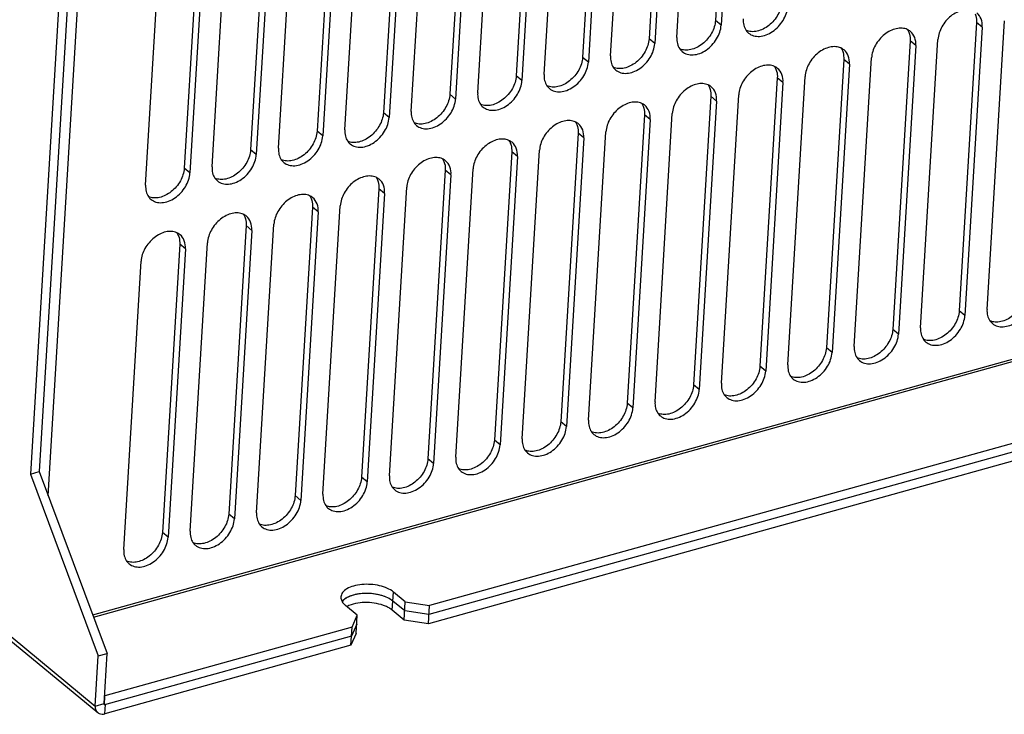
# Model space of a CAD drawing. Header units: millimetres. Extents: x 1117 to 38156, y -1945 to 7303.
# Tile 163 of 256: x 6287 to 6399, y 584 to 664. Entities that reach past the tile are written whole.
import ezdxf

# ---------------------------------------------------------------- set-up
doc = ezdxf.new("R2010")
doc.units = ezdxf.units.MM

msp = doc.modelspace()

# ---------------------------------------------------------------- linework, layer by layer
at = {"linetype": 'Continuous'}
for p, q in [((6299.731, 782.332), (6289.509, 612.121)), ((6298.693, 781.544), (6288.502, 611.84)), ((6069.879, 771.8), (6295.882, 585.441)), ((6070.164, 771.047), (6296.167, 584.688)), ((6368.436, 696.317), (6366.464, 663.482)), ((6369.084, 695.782), (6367.113, 662.947)), ((6360.879, 694.214), (6358.907, 661.379)), ((6361.528, 693.679), (6359.556, 660.844)), ((6362.075, 661.545), (6364.047, 694.38)), ((6353.322, 692.111), (6351.35, 659.276)), ((6353.971, 691.576), (6351.999, 658.741)), ((6354.518, 659.442), (6356.49, 692.277)), ((6345.766, 690.007), (6343.794, 657.173)), ((6346.414, 689.472), (6344.443, 656.638)), ((6346.962, 657.339), (6348.933, 690.173)), ((6290.54, 609.357), (6295.314, 688.844)), ((6339.405, 655.235), (6341.377, 688.07)), ((6338.209, 687.904), (6336.237, 655.069)), ((6338.858, 687.369), (6336.886, 654.534)), ((6330.652, 685.801), (6328.681, 652.966)), ((6331.848, 653.132), (6333.82, 685.967)), ((6331.301, 685.266), (6329.329, 652.431)), ((6323.096, 683.698), (6321.124, 650.863)), ((6324.292, 651.029), (6326.263, 683.864)), ((6323.745, 683.163), (6321.773, 650.328)), ((6315.539, 681.594), (6313.567, 648.76)), ((6316.735, 648.926), (6318.707, 681.76)), ((6316.188, 681.059), (6314.216, 648.225)), ((6307.982, 679.491), (6306.011, 646.656)), ((6309.178, 646.822), (6311.15, 679.657)), ((6308.631, 678.956), (6306.659, 646.121)), ((6301.622, 644.719), (6303.593, 677.554)), ((6367.113, 662.947), (6366.464, 663.482)), ((6397.367, 630.586), (6399.339, 663.421)), ((6396.172, 663.255), (6394.2, 630.42)), ((6396.82, 662.72), (6394.848, 629.885)), ((6396.82, 662.72), (6396.172, 663.255)), ((6359.556, 660.844), (6358.907, 661.379)), ((6388.615, 661.151), (6386.643, 628.317)), ((6389.264, 660.616), (6388.615, 661.151)), ((6389.811, 628.483), (6391.783, 661.317)), ((6389.264, 660.616), (6387.292, 627.782)), ((6351.999, 658.741), (6351.35, 659.276)), ((6381.058, 659.048), (6379.086, 626.213)), ((6381.707, 658.513), (6381.058, 659.048)), ((6382.254, 626.379), (6384.226, 659.214)), ((6381.707, 658.513), (6379.735, 625.678)), ((6344.443, 656.638), (6343.794, 657.173)), ((6373.502, 656.945), (6371.53, 624.11)), ((6374.15, 656.41), (6373.502, 656.945)), ((6374.697, 624.276), (6376.669, 657.111)), ((6374.15, 656.41), (6372.179, 623.575)), ((6336.886, 654.534), (6336.237, 655.069)), ((6365.945, 654.842), (6363.973, 622.007)), ((6366.594, 654.307), (6365.945, 654.842)), ((6367.141, 622.173), (6369.113, 655.008)), ((6366.594, 654.307), (6364.622, 621.472)), ((6329.329, 652.431), (6328.681, 652.966)), ((6358.388, 652.738), (6356.416, 619.904)), ((6359.037, 652.203), (6357.065, 619.369)), ((6359.037, 652.203), (6358.388, 652.738)), ((6359.584, 620.07), (6361.556, 652.904)), ((6321.773, 650.328), (6321.124, 650.863)), ((6350.832, 650.635), (6348.86, 617.8)), ((6351.48, 650.1), (6349.509, 617.265)), ((6351.48, 650.1), (6350.832, 650.635)), ((6352.027, 617.966), (6353.999, 650.801)), ((6295.598, 595.803), (6487.863, 649.316)), ((6295.696, 595.541), (6487.961, 649.054)), ((6314.216, 648.225), (6313.567, 648.76)), ((6343.275, 648.532), (6341.303, 615.697)), ((6343.924, 647.997), (6341.952, 615.162)), ((6343.924, 647.997), (6343.275, 648.532)), ((6344.471, 615.863), (6346.443, 648.698)), ((6306.659, 646.121), (6306.011, 646.656)), ((6336.914, 613.76), (6338.886, 646.595)), ((6335.718, 646.429), (6333.746, 613.594)), ((6336.367, 645.894), (6334.395, 613.059)), ((6336.367, 645.894), (6335.718, 646.429)), ((6328.162, 644.325), (6326.19, 611.491)), ((6328.81, 643.79), (6328.162, 644.325)), ((6329.357, 611.657), (6331.329, 644.491)), ((6328.81, 643.79), (6326.839, 610.956)), ((6320.605, 642.222), (6318.633, 609.387)), ((6321.254, 641.687), (6320.605, 642.222)), ((6321.801, 609.554), (6323.773, 642.388)), ((6321.254, 641.687), (6319.282, 608.852)), ((6313.048, 640.119), (6311.076, 607.284)), ((6313.697, 639.584), (6313.048, 640.119)), ((6314.244, 607.45), (6316.216, 640.285)), ((6313.697, 639.584), (6311.725, 606.749)), ((6305.492, 638.016), (6303.52, 605.181)), ((6306.14, 637.481), (6305.492, 638.016)), ((6306.687, 605.347), (6308.659, 638.182)), ((6306.14, 637.481), (6304.169, 604.646)), ((6299.131, 603.244), (6301.103, 636.079)), ((6459.451, 631.817), (6333.927, 596.88)), ((6459.327, 629.743), (6333.802, 594.806)), ((6459.389, 630.78), (6333.865, 595.843)), ((6394.848, 629.885), (6394.2, 630.42)), ((6387.292, 627.782), (6386.643, 628.317)), ((6379.735, 625.678), (6379.086, 626.213)), ((6372.179, 623.575), (6371.53, 624.11)), ((6364.622, 621.472), (6363.973, 622.007)), ((6357.065, 619.369), (6356.416, 619.904)), ((6349.509, 617.265), (6348.86, 617.8)), ((6341.952, 615.162), (6341.303, 615.697)), ((6334.395, 613.059), (6333.746, 613.594)), ((6288.502, 611.84), (6289.509, 612.121)), ((6288.502, 611.84), (6296.224, 591.144)), ((6289.509, 612.121), (6297.232, 591.424)), ((6326.839, 610.956), (6326.19, 611.491)), ((6319.282, 608.852), (6318.633, 609.387)), ((6311.725, 606.749), (6311.076, 607.284)), ((6304.169, 604.646), (6303.52, 605.181)), ((6329.69, 596.345), (6329.815, 598.419)), ((6331.166, 597.304), (6329.815, 598.419)), ((6331.104, 596.267), (6329.752, 597.382)), ((6331.042, 595.23), (6331.166, 597.304)), ((6331.166, 597.304), (6333.927, 596.88)), ((6325.709, 595.785), (6324.357, 596.9)), ((6331.042, 595.23), (6329.69, 596.345)), ((6333.865, 595.843), (6331.104, 596.267)), ((6333.802, 594.806), (6333.927, 596.88)), ((6325.111, 594.426), (6325.709, 595.785)), ((6325.584, 593.711), (6325.709, 595.785)), ((6333.802, 594.806), (6331.042, 595.23)), ((6325.111, 594.426), (6296.983, 586.597)), ((6324.986, 592.352), (6325.111, 594.426)), ((6325.646, 594.748), (6325.049, 593.389)), ((6325.049, 593.389), (6296.921, 585.56)), ((6325.584, 593.711), (6324.986, 592.352)), ((6324.986, 592.352), (6296.985, 584.558)), ((6295.882, 585.441), (6296.224, 591.144)), ((6296.224, 591.144), (6297.232, 591.424)), ((6296.889, 585.721), (6297.232, 591.424)), ((6296.921, 585.56), (6296.983, 586.597)), ((6295.882, 585.441), (6296.889, 585.721)), ((6296.921, 585.56), (6296.9, 585.578)), ((6296.968, 585.66), (6297.047, 585.595)), ((6296.985, 584.558), (6297.047, 585.595))]:
    msp.add_line(p, q, dxfattribs=at)
for points, knots in [([(6374.02, 665.586), (6373.99, 665.085), (6373.648, 664.064), (6372.789, 663.051), (6371.914, 662.484), (6371.231, 662.232), (6370.56, 662.169), (6370.137, 662.266), (6369.952, 662.349)], [0, 0, 0, 0, 0.2558107, 0.5289837, 0.6609706, 0.7841314, 0.8967292, 1, 1, 1, 1]), ([(6370.242, 662.035), (6370.405, 661.9), (6370.81, 661.691), (6371.515, 661.632), (6372.26, 661.808), (6373.247, 662.336), (6374.236, 663.392), (6374.636, 664.502), (6374.669, 665.051)], [0, 0, 0, 0, 0.1012116, 0.2099222, 0.3300527, 0.4611865, 0.7383808, 1, 1, 1, 1]), ([(6395.851, 664.554), (6395.666, 664.636), (6395.243, 664.734), (6394.572, 664.671), (6393.889, 664.419), (6393.014, 663.851), (6392.155, 662.839), (6391.813, 661.818), (6391.783, 661.317)], [0, 0, 0, 0, 0.1032708, 0.2158686, 0.3390294, 0.4710163, 0.7441893, 1, 1, 1, 1]), ([(6366.464, 663.482), (6366.434, 662.981), (6366.091, 661.96), (6365.232, 660.948), (6364.357, 660.381), (6363.674, 660.128), (6363.003, 660.066), (6362.581, 660.163), (6362.396, 660.245)], [0, 0, 0, 0, 0.2558107, 0.5289837, 0.6609706, 0.7841314, 0.8967292, 1, 1, 1, 1]), ([(6369.631, 663.648), (6369.617, 663.413), (6369.648, 662.956), (6369.829, 662.53), (6369.951, 662.353)], [0, 0, 0, 0, 0.5232052, 1, 1, 1, 1]), ([(6396.017, 664.248), (6396.048, 664.174), (6396.159, 663.855), (6396.187, 663.511), (6396.172, 663.255)], [0, 0, 0, 0, 0.2378382, 1, 1, 1, 1]), ([(6396.82, 662.72), (6396.839, 663.031), (6396.776, 663.639), (6396.426, 664.155), (6396.21, 664.333)], [0, 0, 0, 0, 0.5275004, 1, 1, 1, 1]), ([(6362.685, 659.932), (6362.849, 659.797), (6363.254, 659.588), (6363.958, 659.529), (6364.703, 659.705), (6365.691, 660.232), (6366.679, 661.289), (6367.08, 662.399), (6367.113, 662.947)], [0, 0, 0, 0, 0.1012116, 0.2099222, 0.3300527, 0.4611865, 0.7383808, 1, 1, 1, 1]), ([(6388.294, 662.451), (6388.109, 662.533), (6387.687, 662.631), (6387.016, 662.568), (6386.332, 662.316), (6385.457, 661.748), (6384.599, 660.736), (6384.256, 659.715), (6384.226, 659.214)], [0, 0, 0, 0, 0.1032708, 0.2158686, 0.3390294, 0.4710163, 0.7441893, 1, 1, 1, 1]), ([(6389.264, 660.616), (6389.282, 660.928), (6389.219, 661.536), (6388.869, 662.052), (6388.654, 662.23)], [0, 0, 0, 0, 0.5275004, 1, 1, 1, 1]), ([(6358.907, 661.379), (6358.877, 660.878), (6358.534, 659.857), (6357.676, 658.845), (6356.801, 658.277), (6356.117, 658.025), (6355.447, 657.962), (6355.024, 658.06), (6354.839, 658.142)], [0, 0, 0, 0, 0.2558107, 0.5289837, 0.6609706, 0.7841314, 0.8967292, 1, 1, 1, 1]), ([(6362.075, 661.545), (6362.061, 661.31), (6362.091, 660.852), (6362.272, 660.427), (6362.394, 660.25)], [0, 0, 0, 0, 0.5232052, 1, 1, 1, 1]), ([(6388.46, 662.145), (6388.492, 662.071), (6388.602, 661.752), (6388.63, 661.408), (6388.615, 661.151)], [0, 0, 0, 0, 0.2378382, 1, 1, 1, 1]), ([(6355.128, 657.829), (6355.292, 657.693), (6355.697, 657.485), (6356.401, 657.426), (6357.147, 657.602), (6358.134, 658.129), (6359.122, 659.185), (6359.523, 660.296), (6359.556, 660.844)], [0, 0, 0, 0, 0.1012116, 0.2099222, 0.3300527, 0.4611865, 0.7383808, 1, 1, 1, 1]), ([(6380.737, 660.348), (6380.552, 660.43), (6380.13, 660.528), (6379.459, 660.465), (6378.776, 660.213), (6377.901, 659.645), (6377.042, 658.633), (6376.699, 657.612), (6376.669, 657.111)], [0, 0, 0, 0, 0.1032708, 0.2158686, 0.3390294, 0.4710163, 0.7441893, 1, 1, 1, 1]), ([(6380.904, 660.042), (6380.935, 659.968), (6381.046, 659.649), (6381.074, 659.304), (6381.058, 659.048)], [0, 0, 0, 0, 0.2378382, 1, 1, 1, 1]), ([(6381.707, 658.513), (6381.726, 658.825), (6381.662, 659.433), (6381.313, 659.948), (6381.097, 660.126)], [0, 0, 0, 0, 0.5275004, 1, 1, 1, 1]), ([(6351.35, 659.276), (6351.32, 658.775), (6350.978, 657.754), (6350.119, 656.742), (6349.244, 656.174), (6348.561, 655.922), (6347.89, 655.859), (6347.467, 655.957), (6347.282, 656.039)], [0, 0, 0, 0, 0.2558107, 0.5289837, 0.6609706, 0.7841314, 0.8967292, 1, 1, 1, 1]), ([(6354.518, 659.442), (6354.504, 659.206), (6354.535, 658.749), (6354.716, 658.324), (6354.837, 658.146)], [0, 0, 0, 0, 0.5232052, 1, 1, 1, 1]), ([(6347.572, 655.725), (6347.736, 655.59), (6348.14, 655.382), (6348.845, 655.323), (6349.59, 655.499), (6350.577, 656.026), (6351.566, 657.082), (6351.966, 658.193), (6351.999, 658.741)], [0, 0, 0, 0, 0.1012116, 0.2099222, 0.3300527, 0.4611865, 0.7383808, 1, 1, 1, 1]), ([(6373.181, 658.245), (6372.996, 658.327), (6372.573, 658.424), (6371.902, 658.362), (6371.219, 658.109), (6370.344, 657.542), (6369.485, 656.529), (6369.143, 655.509), (6369.113, 655.008)], [0, 0, 0, 0, 0.1032708, 0.2158686, 0.3390294, 0.4710163, 0.7441893, 1, 1, 1, 1]), ([(6373.347, 657.938), (6373.378, 657.865), (6373.489, 657.546), (6373.517, 657.201), (6373.502, 656.945)], [0, 0, 0, 0, 0.2378382, 1, 1, 1, 1]), ([(6374.15, 656.41), (6374.169, 656.721), (6374.106, 657.329), (6373.756, 657.845), (6373.54, 658.023)], [0, 0, 0, 0, 0.5275004, 1, 1, 1, 1]), ([(6343.794, 657.173), (6343.764, 656.672), (6343.421, 655.651), (6342.562, 654.639), (6341.687, 654.071), (6341.004, 653.819), (6340.333, 653.756), (6339.911, 653.853), (6339.726, 653.936)], [0, 0, 0, 0, 0.2558107, 0.5289837, 0.6609706, 0.7841314, 0.8967292, 1, 1, 1, 1]), ([(6340.015, 653.622), (6340.179, 653.487), (6340.584, 653.278), (6341.288, 653.219), (6342.034, 653.395), (6343.021, 653.923), (6344.009, 654.979), (6344.41, 656.089), (6344.443, 656.638)], [0, 0, 0, 0, 0.1012116, 0.2099222, 0.3300527, 0.4611865, 0.7383808, 1, 1, 1, 1]), ([(6346.962, 657.339), (6346.947, 657.103), (6346.978, 656.646), (6347.159, 656.22), (6347.281, 656.043)], [0, 0, 0, 0, 0.5232052, 1, 1, 1, 1]), ([(6365.624, 656.141), (6365.439, 656.224), (6365.017, 656.321), (6364.346, 656.258), (6363.662, 656.006), (6362.787, 655.438), (6361.929, 654.426), (6361.586, 653.405), (6361.556, 652.904)], [0, 0, 0, 0, 0.1032708, 0.2158686, 0.3390294, 0.4710163, 0.7441893, 1, 1, 1, 1]), ([(6365.79, 655.835), (6365.822, 655.761), (6365.932, 655.442), (6365.96, 655.098), (6365.945, 654.842)], [0, 0, 0, 0, 0.2378382, 1, 1, 1, 1]), ([(6366.594, 654.307), (6366.612, 654.618), (6366.549, 655.226), (6366.199, 655.742), (6365.984, 655.92)], [0, 0, 0, 0, 0.5275004, 1, 1, 1, 1]), ([(6336.237, 655.069), (6336.207, 654.568), (6335.864, 653.548), (6335.006, 652.535), (6334.131, 651.968), (6333.447, 651.716), (6332.777, 651.653), (6332.354, 651.75), (6332.169, 651.832)], [0, 0, 0, 0, 0.2558107, 0.5289837, 0.6609706, 0.7841314, 0.8967292, 1, 1, 1, 1]), ([(6332.458, 651.519), (6332.622, 651.384), (6333.027, 651.175), (6333.731, 651.116), (6334.477, 651.292), (6335.464, 651.819), (6336.452, 652.876), (6336.853, 653.986), (6336.886, 654.534)], [0, 0, 0, 0, 0.1012116, 0.2099222, 0.3300527, 0.4611865, 0.7383808, 1, 1, 1, 1]), ([(6339.405, 655.235), (6339.391, 655), (6339.421, 654.543), (6339.602, 654.117), (6339.724, 653.94)], [0, 0, 0, 0, 0.5232052, 1, 1, 1, 1]), ([(6358.068, 654.038), (6357.882, 654.12), (6357.46, 654.218), (6356.789, 654.155), (6356.106, 653.903), (6355.231, 653.335), (6354.372, 652.323), (6354.029, 651.302), (6353.999, 650.801)], [0, 0, 0, 0, 0.1032708, 0.2158686, 0.3390294, 0.4710163, 0.7441893, 1, 1, 1, 1]), ([(6358.234, 653.732), (6358.265, 653.658), (6358.376, 653.339), (6358.404, 652.995), (6358.388, 652.738)], [0, 0, 0, 0, 0.2378382, 1, 1, 1, 1]), ([(6359.037, 652.203), (6359.056, 652.515), (6358.992, 653.123), (6358.643, 653.639), (6358.427, 653.817)], [0, 0, 0, 0, 0.5275004, 1, 1, 1, 1]), ([(6328.681, 652.966), (6328.65, 652.465), (6328.308, 651.444), (6327.449, 650.432), (6326.574, 649.864), (6325.891, 649.612), (6325.22, 649.549), (6324.797, 649.647), (6324.612, 649.729)], [0, 0, 0, 0, 0.2558107, 0.5289837, 0.6609706, 0.7841314, 0.8967292, 1, 1, 1, 1]), ([(6324.902, 649.416), (6325.066, 649.28), (6325.47, 649.072), (6326.175, 649.013), (6326.92, 649.189), (6327.907, 649.716), (6328.896, 650.772), (6329.296, 651.883), (6329.329, 652.431)], [0, 0, 0, 0, 0.1012116, 0.2099222, 0.3300527, 0.4611865, 0.7383808, 1, 1, 1, 1]), ([(6331.848, 653.132), (6331.834, 652.897), (6331.865, 652.439), (6332.046, 652.014), (6332.168, 651.837)], [0, 0, 0, 0, 0.5232052, 1, 1, 1, 1]), ([(6324.292, 651.029), (6324.277, 650.793), (6324.308, 650.336), (6324.489, 649.911), (6324.611, 649.734)], [0, 0, 0, 0, 0.5232052, 1, 1, 1, 1]), ([(6350.511, 651.935), (6350.326, 652.017), (6349.903, 652.115), (6349.233, 652.052), (6348.549, 651.8), (6347.674, 651.232), (6346.815, 650.22), (6346.473, 649.199), (6346.443, 648.698)], [0, 0, 0, 0, 0.1032708, 0.2158686, 0.3390294, 0.4710163, 0.7441893, 1, 1, 1, 1]), ([(6350.677, 651.629), (6350.708, 651.555), (6350.819, 651.236), (6350.847, 650.891), (6350.832, 650.635)], [0, 0, 0, 0, 0.2378382, 1, 1, 1, 1]), ([(6351.48, 650.1), (6351.499, 650.412), (6351.436, 651.02), (6351.086, 651.536), (6350.87, 651.713)], [0, 0, 0, 0, 0.5275004, 1, 1, 1, 1]), ([(6321.124, 650.863), (6321.094, 650.362), (6320.751, 649.341), (6319.893, 648.329), (6319.017, 647.761), (6318.334, 647.509), (6317.663, 647.446), (6317.241, 647.544), (6317.056, 647.626)], [0, 0, 0, 0, 0.2558107, 0.5289837, 0.6609706, 0.7841314, 0.8967292, 1, 1, 1, 1]), ([(6317.345, 647.312), (6317.509, 647.177), (6317.914, 646.969), (6318.618, 646.91), (6319.364, 647.086), (6320.351, 647.613), (6321.339, 648.669), (6321.74, 649.78), (6321.773, 650.328)], [0, 0, 0, 0, 0.1012116, 0.2099222, 0.3300527, 0.4611865, 0.7383808, 1, 1, 1, 1]), ([(6342.954, 649.832), (6342.769, 649.914), (6342.347, 650.011), (6341.676, 649.949), (6340.992, 649.696), (6340.117, 649.129), (6339.259, 648.117), (6338.916, 647.096), (6338.886, 646.595)], [0, 0, 0, 0, 0.1032708, 0.2158686, 0.3390294, 0.4710163, 0.7441893, 1, 1, 1, 1]), ([(6313.567, 648.76), (6313.537, 648.259), (6313.194, 647.238), (6312.336, 646.226), (6311.461, 645.658), (6310.777, 645.406), (6310.107, 645.343), (6309.684, 645.441), (6309.499, 645.523)], [0, 0, 0, 0, 0.2558107, 0.5289837, 0.6609706, 0.7841314, 0.8967292, 1, 1, 1, 1]), ([(6316.735, 648.926), (6316.721, 648.69), (6316.751, 648.233), (6316.932, 647.807), (6317.054, 647.63)], [0, 0, 0, 0, 0.5232052, 1, 1, 1, 1]), ([(6343.12, 649.526), (6343.152, 649.452), (6343.263, 649.133), (6343.29, 648.788), (6343.275, 648.532)], [0, 0, 0, 0, 0.2378382, 1, 1, 1, 1]), ([(6343.924, 647.997), (6343.942, 648.308), (6343.879, 648.916), (6343.529, 649.432), (6343.314, 649.61)], [0, 0, 0, 0, 0.5275004, 1, 1, 1, 1]), ([(6309.788, 645.209), (6309.952, 645.074), (6310.357, 644.865), (6311.061, 644.807), (6311.807, 644.982), (6312.794, 645.51), (6313.782, 646.566), (6314.183, 647.676), (6314.216, 648.225)], [0, 0, 0, 0, 0.1012116, 0.2099222, 0.3300527, 0.4611865, 0.7383808, 1, 1, 1, 1]), ([(6335.398, 647.728), (6335.212, 647.811), (6334.79, 647.908), (6334.119, 647.845), (6333.436, 647.593), (6332.561, 647.026), (6331.702, 646.013), (6331.359, 644.992), (6331.329, 644.491)], [0, 0, 0, 0, 0.1032708, 0.2158686, 0.3390294, 0.4710163, 0.7441893, 1, 1, 1, 1]), ([(6306.011, 646.656), (6305.98, 646.156), (6305.638, 645.135), (6304.779, 644.122), (6303.904, 643.555), (6303.221, 643.303), (6302.55, 643.24), (6302.127, 643.337), (6301.942, 643.419)], [0, 0, 0, 0, 0.2558107, 0.5289837, 0.6609706, 0.7841314, 0.8967292, 1, 1, 1, 1]), ([(6309.178, 646.822), (6309.164, 646.587), (6309.195, 646.13), (6309.376, 645.704), (6309.498, 645.527)], [0, 0, 0, 0, 0.5232052, 1, 1, 1, 1]), ([(6335.564, 647.422), (6335.595, 647.349), (6335.706, 647.03), (6335.734, 646.685), (6335.718, 646.429)], [0, 0, 0, 0, 0.2378382, 1, 1, 1, 1]), ([(6336.367, 645.894), (6336.386, 646.205), (6336.322, 646.813), (6335.973, 647.329), (6335.757, 647.507)], [0, 0, 0, 0, 0.5275004, 1, 1, 1, 1]), ([(6302.232, 643.106), (6302.396, 642.971), (6302.8, 642.762), (6303.505, 642.703), (6304.25, 642.879), (6305.237, 643.406), (6306.226, 644.463), (6306.626, 645.573), (6306.659, 646.121)], [0, 0, 0, 0, 0.1012116, 0.2099222, 0.3300527, 0.4611865, 0.7383808, 1, 1, 1, 1]), ([(6327.841, 645.625), (6327.656, 645.707), (6327.233, 645.805), (6326.563, 645.742), (6325.879, 645.49), (6325.004, 644.922), (6324.145, 643.91), (6323.803, 642.889), (6323.773, 642.388)], [0, 0, 0, 0, 0.1032708, 0.2158686, 0.3390294, 0.4710163, 0.7441893, 1, 1, 1, 1]), ([(6328.81, 643.79), (6328.829, 644.102), (6328.766, 644.71), (6328.416, 645.226), (6328.2, 645.404)], [0, 0, 0, 0, 0.5275004, 1, 1, 1, 1]), ([(6301.622, 644.719), (6301.607, 644.484), (6301.638, 644.027), (6301.819, 643.601), (6301.941, 643.424)], [0, 0, 0, 0, 0.5232052, 1, 1, 1, 1]), ([(6328.007, 645.319), (6328.038, 645.245), (6328.149, 644.926), (6328.177, 644.582), (6328.162, 644.325)], [0, 0, 0, 0, 0.2378382, 1, 1, 1, 1]), ([(6320.284, 643.522), (6320.099, 643.604), (6319.677, 643.702), (6319.006, 643.639), (6318.322, 643.387), (6317.447, 642.819), (6316.589, 641.807), (6316.246, 640.786), (6316.216, 640.285)], [0, 0, 0, 0, 0.1032708, 0.2158686, 0.3390294, 0.4710163, 0.7441893, 1, 1, 1, 1]), ([(6320.451, 643.216), (6320.482, 643.142), (6320.593, 642.823), (6320.62, 642.479), (6320.605, 642.222)], [0, 0, 0, 0, 0.2378382, 1, 1, 1, 1]), ([(6321.254, 641.687), (6321.272, 641.999), (6321.209, 642.607), (6320.859, 643.123), (6320.644, 643.3)], [0, 0, 0, 0, 0.5275004, 1, 1, 1, 1]), ([(6312.728, 641.419), (6312.542, 641.501), (6312.12, 641.598), (6311.449, 641.536), (6310.766, 641.283), (6309.891, 640.716), (6309.032, 639.704), (6308.689, 638.683), (6308.659, 638.182)], [0, 0, 0, 0, 0.1032708, 0.2158686, 0.3390294, 0.4710163, 0.7441893, 1, 1, 1, 1]), ([(6312.894, 641.113), (6312.925, 641.039), (6313.036, 640.72), (6313.064, 640.375), (6313.048, 640.119)], [0, 0, 0, 0, 0.2378382, 1, 1, 1, 1]), ([(6313.697, 639.584), (6313.716, 639.895), (6313.652, 640.503), (6313.303, 641.019), (6313.087, 641.197)], [0, 0, 0, 0, 0.5275004, 1, 1, 1, 1]), ([(6305.171, 639.316), (6304.986, 639.398), (6304.563, 639.495), (6303.893, 639.432), (6303.209, 639.18), (6302.334, 638.613), (6301.475, 637.6), (6301.133, 636.579), (6301.103, 636.079)], [0, 0, 0, 0, 0.1032708, 0.2158686, 0.3390294, 0.4710163, 0.7441893, 1, 1, 1, 1]), ([(6305.337, 639.009), (6305.368, 638.936), (6305.479, 638.617), (6305.507, 638.272), (6305.492, 638.016)], [0, 0, 0, 0, 0.2378382, 1, 1, 1, 1]), ([(6306.14, 637.481), (6306.159, 637.792), (6306.096, 638.4), (6305.746, 638.916), (6305.53, 639.094)], [0, 0, 0, 0, 0.5275004, 1, 1, 1, 1]), ([(6401.756, 632.523), (6401.726, 632.022), (6401.384, 631.001), (6400.525, 629.989), (6399.65, 629.421), (6398.966, 629.169), (6398.296, 629.106), (6397.873, 629.204), (6397.688, 629.286)], [0, 0, 0, 0, 0.2558107, 0.5289837, 0.6609706, 0.7841314, 0.8967292, 1, 1, 1, 1]), ([(6397.977, 628.973), (6398.141, 628.837), (6398.546, 628.629), (6399.25, 628.57), (6399.996, 628.746), (6400.983, 629.273), (6401.971, 630.329), (6402.372, 631.44), (6402.405, 631.988)], [0, 0, 0, 0, 0.1012116, 0.2099222, 0.3300527, 0.4611865, 0.7383808, 1, 1, 1, 1]), ([(6394.2, 630.42), (6394.17, 629.919), (6393.827, 628.898), (6392.968, 627.886), (6392.093, 627.318), (6391.41, 627.066), (6390.739, 627.003), (6390.317, 627.101), (6390.131, 627.183)], [0, 0, 0, 0, 0.2558107, 0.5289837, 0.6609706, 0.7841314, 0.8967292, 1, 1, 1, 1]), ([(6390.421, 626.869), (6390.585, 626.734), (6390.989, 626.526), (6391.694, 626.467), (6392.439, 626.643), (6393.426, 627.17), (6394.415, 628.226), (6394.816, 629.337), (6394.848, 629.885)], [0, 0, 0, 0, 0.1012116, 0.2099222, 0.3300527, 0.4611865, 0.7383808, 1, 1, 1, 1]), ([(6397.367, 630.586), (6397.353, 630.35), (6397.384, 629.893), (6397.565, 629.468), (6397.687, 629.291)], [0, 0, 0, 0, 0.5232052, 1, 1, 1, 1]), ([(6386.643, 628.317), (6386.613, 627.816), (6386.27, 626.795), (6385.412, 625.783), (6384.537, 625.215), (6383.853, 624.963), (6383.182, 624.9), (6382.76, 624.997), (6382.575, 625.08)], [0, 0, 0, 0, 0.2558107, 0.5289837, 0.6609706, 0.7841314, 0.8967292, 1, 1, 1, 1]), ([(6382.864, 624.766), (6383.028, 624.631), (6383.433, 624.422), (6384.137, 624.363), (6384.883, 624.539), (6385.87, 625.067), (6386.858, 626.123), (6387.259, 627.233), (6387.292, 627.782)], [0, 0, 0, 0, 0.1012116, 0.2099222, 0.3300527, 0.4611865, 0.7383808, 1, 1, 1, 1]), ([(6389.811, 628.483), (6389.797, 628.247), (6389.827, 627.79), (6390.008, 627.364), (6390.13, 627.187)], [0, 0, 0, 0, 0.5232052, 1, 1, 1, 1]), ([(6382.254, 626.379), (6382.24, 626.144), (6382.27, 625.687), (6382.451, 625.261), (6382.573, 625.084)], [0, 0, 0, 0, 0.5232052, 1, 1, 1, 1]), ([(6379.086, 626.213), (6379.056, 625.712), (6378.714, 624.692), (6377.855, 623.679), (6376.98, 623.112), (6376.296, 622.86), (6375.626, 622.797), (6375.203, 622.894), (6375.018, 622.976)], [0, 0, 0, 0, 0.2558107, 0.5289837, 0.6609706, 0.7841314, 0.8967292, 1, 1, 1, 1]), ([(6375.307, 622.663), (6375.471, 622.528), (6375.876, 622.319), (6376.58, 622.26), (6377.326, 622.436), (6378.313, 622.963), (6379.301, 624.02), (6379.702, 625.13), (6379.735, 625.678)], [0, 0, 0, 0, 0.1012116, 0.2099222, 0.3300527, 0.4611865, 0.7383808, 1, 1, 1, 1]), ([(6371.53, 624.11), (6371.5, 623.609), (6371.157, 622.588), (6370.298, 621.576), (6369.423, 621.008), (6368.74, 620.756), (6368.069, 620.694), (6367.647, 620.791), (6367.461, 620.873)], [0, 0, 0, 0, 0.2558107, 0.5289837, 0.6609706, 0.7841314, 0.8967292, 1, 1, 1, 1]), ([(6374.697, 624.276), (6374.683, 624.041), (6374.714, 623.583), (6374.895, 623.158), (6375.017, 622.981)], [0, 0, 0, 0, 0.5232052, 1, 1, 1, 1]), ([(6367.751, 620.56), (6367.915, 620.424), (6368.32, 620.216), (6369.024, 620.157), (6369.769, 620.333), (6370.756, 620.86), (6371.745, 621.917), (6372.146, 623.027), (6372.179, 623.575)], [0, 0, 0, 0, 0.1012116, 0.2099222, 0.3300527, 0.4611865, 0.7383808, 1, 1, 1, 1]), ([(6363.973, 622.007), (6363.943, 621.506), (6363.6, 620.485), (6362.742, 619.473), (6361.867, 618.905), (6361.183, 618.653), (6360.512, 618.59), (6360.09, 618.688), (6359.905, 618.77)], [0, 0, 0, 0, 0.2558107, 0.5289837, 0.6609706, 0.7841314, 0.8967292, 1, 1, 1, 1]), ([(6367.141, 622.173), (6367.127, 621.937), (6367.157, 621.48), (6367.338, 621.055), (6367.46, 620.878)], [0, 0, 0, 0, 0.5232052, 1, 1, 1, 1]), ([(6360.194, 618.456), (6360.358, 618.321), (6360.763, 618.113), (6361.467, 618.054), (6362.213, 618.23), (6363.2, 618.757), (6364.188, 619.813), (6364.589, 620.924), (6364.622, 621.472)], [0, 0, 0, 0, 0.1012116, 0.2099222, 0.3300527, 0.4611865, 0.7383808, 1, 1, 1, 1]), ([(6356.416, 619.904), (6356.386, 619.403), (6356.044, 618.382), (6355.185, 617.37), (6354.31, 616.802), (6353.626, 616.55), (6352.956, 616.487), (6352.533, 616.585), (6352.348, 616.667)], [0, 0, 0, 0, 0.2558107, 0.5289837, 0.6609706, 0.7841314, 0.8967292, 1, 1, 1, 1]), ([(6359.584, 620.07), (6359.57, 619.834), (6359.6, 619.377), (6359.781, 618.951), (6359.903, 618.774)], [0, 0, 0, 0, 0.5232052, 1, 1, 1, 1]), ([(6352.638, 616.353), (6352.801, 616.218), (6353.206, 616.009), (6353.91, 615.951), (6354.656, 616.126), (6355.643, 616.654), (6356.631, 617.71), (6357.032, 618.82), (6357.065, 619.369)], [0, 0, 0, 0, 0.1012116, 0.2099222, 0.3300527, 0.4611865, 0.7383808, 1, 1, 1, 1]), ([(6348.86, 617.8), (6348.83, 617.3), (6348.487, 616.279), (6347.628, 615.266), (6346.753, 614.699), (6346.07, 614.447), (6345.399, 614.384), (6344.977, 614.481), (6344.791, 614.563)], [0, 0, 0, 0, 0.2558107, 0.5289837, 0.6609706, 0.7841314, 0.8967292, 1, 1, 1, 1]), ([(6352.027, 617.966), (6352.013, 617.731), (6352.044, 617.274), (6352.225, 616.848), (6352.347, 616.671)], [0, 0, 0, 0, 0.5232052, 1, 1, 1, 1]), ([(6345.081, 614.25), (6345.245, 614.115), (6345.65, 613.906), (6346.354, 613.847), (6347.099, 614.023), (6348.086, 614.55), (6349.075, 615.607), (6349.476, 616.717), (6349.509, 617.265)], [0, 0, 0, 0, 0.1012116, 0.2099222, 0.3300527, 0.4611865, 0.7383808, 1, 1, 1, 1]), ([(6341.303, 615.697), (6341.273, 615.196), (6340.93, 614.175), (6340.072, 613.163), (6339.197, 612.595), (6338.513, 612.343), (6337.842, 612.281), (6337.42, 612.378), (6337.235, 612.46)], [0, 0, 0, 0, 0.2558107, 0.5289837, 0.6609706, 0.7841314, 0.8967292, 1, 1, 1, 1]), ([(6337.524, 612.147), (6337.688, 612.011), (6338.093, 611.803), (6338.797, 611.744), (6339.543, 611.92), (6340.53, 612.447), (6341.518, 613.504), (6341.919, 614.614), (6341.952, 615.162)], [0, 0, 0, 0, 0.1012116, 0.2099222, 0.3300527, 0.4611865, 0.7383808, 1, 1, 1, 1]), ([(6344.471, 615.863), (6344.457, 615.628), (6344.487, 615.171), (6344.668, 614.745), (6344.79, 614.568)], [0, 0, 0, 0, 0.5232052, 1, 1, 1, 1]), ([(6333.746, 613.594), (6333.716, 613.093), (6333.374, 612.072), (6332.515, 611.06), (6331.64, 610.492), (6330.956, 610.24), (6330.286, 610.177), (6329.863, 610.275), (6329.678, 610.357)], [0, 0, 0, 0, 0.2558107, 0.5289837, 0.6609706, 0.7841314, 0.8967292, 1, 1, 1, 1]), ([(6329.968, 610.043), (6330.131, 609.908), (6330.536, 609.7), (6331.24, 609.641), (6331.986, 609.817), (6332.973, 610.344), (6333.961, 611.4), (6334.362, 612.511), (6334.395, 613.059)], [0, 0, 0, 0, 0.1012116, 0.2099222, 0.3300527, 0.4611865, 0.7383808, 1, 1, 1, 1]), ([(6336.914, 613.76), (6336.9, 613.525), (6336.931, 613.067), (6337.111, 612.642), (6337.233, 612.465)], [0, 0, 0, 0, 0.5232052, 1, 1, 1, 1]), ([(6326.19, 611.491), (6326.16, 610.99), (6325.817, 609.969), (6324.958, 608.957), (6324.083, 608.389), (6323.4, 608.137), (6322.729, 608.074), (6322.307, 608.172), (6322.122, 608.254)], [0, 0, 0, 0, 0.2558107, 0.5289837, 0.6609706, 0.7841314, 0.8967292, 1, 1, 1, 1]), ([(6322.411, 607.94), (6322.575, 607.805), (6322.98, 607.597), (6323.684, 607.538), (6324.429, 607.714), (6325.416, 608.241), (6326.405, 609.297), (6326.806, 610.407), (6326.839, 610.956)], [0, 0, 0, 0, 0.1012116, 0.2099222, 0.3300527, 0.4611865, 0.7383808, 1, 1, 1, 1]), ([(6329.357, 611.657), (6329.343, 611.421), (6329.374, 610.964), (6329.555, 610.538), (6329.677, 610.361)], [0, 0, 0, 0, 0.5232052, 1, 1, 1, 1]), ([(6321.801, 609.554), (6321.787, 609.318), (6321.817, 608.861), (6321.998, 608.435), (6322.12, 608.258)], [0, 0, 0, 0, 0.5232052, 1, 1, 1, 1]), ([(6318.633, 609.387), (6318.603, 608.887), (6318.26, 607.866), (6317.402, 606.853), (6316.527, 606.286), (6315.843, 606.034), (6315.172, 605.971), (6314.75, 606.068), (6314.565, 606.15)], [0, 0, 0, 0, 0.2558107, 0.5289837, 0.6609706, 0.7841314, 0.8967292, 1, 1, 1, 1]), ([(6314.854, 605.837), (6315.018, 605.702), (6315.423, 605.493), (6316.127, 605.434), (6316.873, 605.61), (6317.86, 606.137), (6318.848, 607.194), (6319.249, 608.304), (6319.282, 608.852)], [0, 0, 0, 0, 0.1012116, 0.2099222, 0.3300527, 0.4611865, 0.7383808, 1, 1, 1, 1]), ([(6314.244, 607.45), (6314.23, 607.215), (6314.261, 606.758), (6314.441, 606.332), (6314.563, 606.155)], [0, 0, 0, 0, 0.5232052, 1, 1, 1, 1]), ([(6311.076, 607.284), (6311.046, 606.783), (6310.704, 605.762), (6309.845, 604.75), (6308.97, 604.183), (6308.287, 603.93), (6307.616, 603.868), (6307.193, 603.965), (6307.008, 604.047)], [0, 0, 0, 0, 0.2558107, 0.5289837, 0.6609706, 0.7841314, 0.8967292, 1, 1, 1, 1]), ([(6307.298, 603.734), (6307.461, 603.599), (6307.866, 603.39), (6308.57, 603.331), (6309.316, 603.507), (6310.303, 604.034), (6311.292, 605.091), (6311.692, 606.201), (6311.725, 606.749)], [0, 0, 0, 0, 0.1012116, 0.2099222, 0.3300527, 0.4611865, 0.7383808, 1, 1, 1, 1]), ([(6303.52, 605.181), (6303.49, 604.68), (6303.147, 603.659), (6302.288, 602.647), (6301.413, 602.079), (6300.73, 601.827), (6300.059, 601.764), (6299.637, 601.862), (6299.452, 601.944)], [0, 0, 0, 0, 0.2558107, 0.5289837, 0.6609706, 0.7841314, 0.8967292, 1, 1, 1, 1]), ([(6306.687, 605.347), (6306.673, 605.112), (6306.704, 604.654), (6306.885, 604.229), (6307.007, 604.052)], [0, 0, 0, 0, 0.5232052, 1, 1, 1, 1]), ([(6299.741, 601.631), (6299.905, 601.495), (6300.31, 601.287), (6301.014, 601.228), (6301.759, 601.404), (6302.746, 601.931), (6303.735, 602.987), (6304.136, 604.098), (6304.169, 604.646)], [0, 0, 0, 0, 0.1012116, 0.2099222, 0.3300527, 0.4611865, 0.7383808, 1, 1, 1, 1]), ([(6299.131, 603.244), (6299.117, 603.008), (6299.147, 602.551), (6299.328, 602.126), (6299.45, 601.948)], [0, 0, 0, 0, 0.5232052, 1, 1, 1, 1]), ([(6329.815, 598.419), (6329.609, 598.588), (6329.099, 598.88), (6328.222, 599.162), (6327.237, 599.306), (6326.239, 599.297), (6325.319, 599.137), (6324.563, 598.837), (6324.021, 598.42), (6323.852, 598.031), (6323.842, 597.854)], [0, 0, 0, 0, 0.1189788, 0.2583078, 0.4092715, 0.5608251, 0.7018207, 0.8231744, 0.9207345, 1, 1, 1, 1]), ([(6323.842, 597.854), (6323.839, 597.81), (6323.843, 597.625), (6323.909, 597.445), (6323.98, 597.325)], [0, 0, 0, 0, 0.2402683, 1, 1, 1, 1]), ([(6329.752, 597.382), (6329.575, 597.528), (6329.146, 597.786), (6328.126, 598.158), (6326.972, 598.3), (6325.83, 598.213), (6325.06, 598.033), (6324.43, 597.752), (6324.099, 597.479), (6323.983, 597.329)], [0, 0, 0, 0, 0.111596, 0.2407502, 0.5260461, 0.6670389, 0.7963045, 0.9080323, 1, 1, 1, 1]), ([(6329.752, 597.382), (6329.395, 597.677), (6328.435, 598.099), (6326.884, 598.322), (6325.37, 598.175), (6324.446, 597.785), (6324.137, 597.497)], [0, 0, 0, 0, 0.2346747, 0.5148081, 0.7864098, 1, 1, 1, 1]), ([(6328.925, 596.795), (6328.261, 597.077), (6326.839, 597.326), (6325.395, 597.148), (6324.757, 596.88)], [0, 0, 0, 0, 0.5103715, 1, 1, 1, 1]), ([(6324.109, 597.144), (6324.126, 597.123), (6324.203, 597.035), (6324.289, 596.956), (6324.357, 596.9)], [0, 0, 0, 0, 0.2391112, 1, 1, 1, 1]), ([(6295.882, 585.441), (6295.877, 585.366), (6295.883, 585.093), (6296.014, 584.814), (6296.166, 584.688)], [0, 0, 0, 0, 0.2756363, 1, 1, 1, 1]), ([(6296.93, 585.614), (6296.937, 585.608), (6296.955, 585.598), (6296.974, 585.592), (6296.984, 585.591)], [0, 0, 0, 0, 0.4907648, 1, 1, 1, 1]), ([(6296.984, 585.591), (6296.994, 585.589), (6297.015, 585.589), (6297.036, 585.592), (6297.047, 585.595)], [0, 0, 0, 0, 0.4872674, 1, 1, 1, 1]), ([(6296.166, 584.688), (6296.218, 584.646), (6296.462, 584.496), (6296.776, 584.5), (6296.985, 584.558)], [0, 0, 0, 0, 0.2349456, 1, 1, 1, 1])]:
    msp.add_open_spline(points, degree=3, knots=knots, dxfattribs=at)
for points in [[(6369.951, 662.353), (6370.032, 662.235), (6370.131, 662.126), (6370.242, 662.035)], [(6388.654, 662.23), (6388.545, 662.319), (6388.423, 662.394), (6388.294, 662.451)], [(6388.296, 662.447), (6388.361, 662.352), (6388.416, 662.251), (6388.46, 662.145)], [(6362.394, 660.25), (6362.476, 660.131), (6362.574, 660.023), (6362.685, 659.932)], [(6381.097, 660.126), (6380.988, 660.216), (6380.866, 660.291), (6380.737, 660.348)], [(6380.739, 660.343), (6380.804, 660.249), (6380.859, 660.147), (6380.904, 660.042)], [(6354.837, 658.146), (6354.919, 658.028), (6355.017, 657.92), (6355.128, 657.829)], [(6373.54, 658.023), (6373.432, 658.113), (6373.309, 658.188), (6373.181, 658.245)], [(6373.182, 658.24), (6373.247, 658.146), (6373.302, 658.044), (6373.347, 657.938)], [(6347.281, 656.043), (6347.362, 655.925), (6347.461, 655.817), (6347.572, 655.725)], [(6365.984, 655.92), (6365.875, 656.009), (6365.753, 656.084), (6365.624, 656.141)], [(6365.626, 656.137), (6365.691, 656.043), (6365.746, 655.941), (6365.79, 655.835)], [(6339.724, 653.94), (6339.806, 653.822), (6339.904, 653.713), (6340.015, 653.622)], [(6358.427, 653.817), (6358.318, 653.906), (6358.196, 653.981), (6358.068, 654.038)], [(6358.069, 654.034), (6358.134, 653.939), (6358.189, 653.838), (6358.234, 653.732)], [(6332.168, 651.837), (6332.249, 651.719), (6332.348, 651.61), (6332.458, 651.519)], [(6350.87, 651.713), (6350.762, 651.803), (6350.64, 651.878), (6350.511, 651.935)], [(6350.512, 651.931), (6350.577, 651.836), (6350.632, 651.734), (6350.677, 651.629)], [(6324.611, 649.734), (6324.692, 649.615), (6324.791, 649.507), (6324.902, 649.416)], [(6343.314, 649.61), (6343.205, 649.7), (6343.083, 649.775), (6342.954, 649.832)], [(6342.956, 649.827), (6343.021, 649.733), (6343.076, 649.631), (6343.12, 649.526)], [(6335.757, 647.507), (6335.648, 647.597), (6335.526, 647.671), (6335.398, 647.728)], [(6335.399, 647.724), (6335.464, 647.63), (6335.519, 647.528), (6335.564, 647.422)], [(6317.054, 647.63), (6317.136, 647.512), (6317.234, 647.404), (6317.345, 647.312)], [(6309.498, 645.527), (6309.579, 645.409), (6309.678, 645.301), (6309.788, 645.209)], [(6328.2, 645.404), (6328.092, 645.493), (6327.97, 645.568), (6327.841, 645.625)], [(6327.842, 645.621), (6327.907, 645.526), (6327.962, 645.425), (6328.007, 645.319)], [(6301.941, 643.424), (6302.022, 643.306), (6302.121, 643.197), (6302.232, 643.106)], [(6320.644, 643.3), (6320.535, 643.39), (6320.413, 643.465), (6320.284, 643.522)], [(6320.286, 643.518), (6320.351, 643.423), (6320.406, 643.321), (6320.451, 643.216)], [(6313.087, 641.197), (6312.978, 641.287), (6312.856, 641.362), (6312.728, 641.419)], [(6312.729, 641.414), (6312.794, 641.32), (6312.849, 641.218), (6312.894, 641.113)], [(6305.53, 639.094), (6305.422, 639.184), (6305.3, 639.258), (6305.171, 639.316)], [(6305.172, 639.311), (6305.237, 639.217), (6305.292, 639.115), (6305.337, 639.009)], [(6397.687, 629.291), (6397.768, 629.172), (6397.867, 629.064), (6397.977, 628.973)], [(6390.13, 627.187), (6390.211, 627.069), (6390.31, 626.961), (6390.421, 626.869)], [(6382.573, 625.084), (6382.655, 624.966), (6382.753, 624.858), (6382.864, 624.766)], [(6375.017, 622.981), (6375.098, 622.863), (6375.197, 622.754), (6375.307, 622.663)], [(6367.46, 620.878), (6367.542, 620.759), (6367.64, 620.651), (6367.751, 620.56)], [(6359.903, 618.774), (6359.985, 618.656), (6360.083, 618.548), (6360.194, 618.456)], [(6352.347, 616.671), (6352.428, 616.553), (6352.527, 616.445), (6352.638, 616.353)], [(6344.79, 614.568), (6344.872, 614.45), (6344.97, 614.341), (6345.081, 614.25)], [(6337.233, 612.465), (6337.315, 612.346), (6337.413, 612.238), (6337.524, 612.147)], [(6329.677, 610.361), (6329.758, 610.243), (6329.857, 610.135), (6329.968, 610.043)], [(6322.12, 608.258), (6322.202, 608.14), (6322.3, 608.032), (6322.411, 607.94)], [(6314.563, 606.155), (6314.645, 606.037), (6314.743, 605.928), (6314.854, 605.837)], [(6307.007, 604.052), (6307.088, 603.933), (6307.187, 603.825), (6307.298, 603.734)], [(6299.45, 601.948), (6299.532, 601.83), (6299.63, 601.722), (6299.741, 601.631)], [(6324.137, 597.497), (6324.075, 597.439), (6324.017, 597.376), (6323.967, 597.308)], [(6323.98, 597.325), (6324.018, 597.261), (6324.061, 597.201), (6324.109, 597.144)], [(6324.757, 596.88), (6324.673, 596.845), (6324.59, 596.806), (6324.509, 596.763)], [(6329.319, 596.599), (6329.192, 596.672), (6329.06, 596.737), (6328.925, 596.795)], [(6329.69, 596.345), (6329.574, 596.44), (6329.449, 596.524), (6329.319, 596.599)], [(6296.889, 585.721), (6296.887, 585.683), (6296.901, 585.638), (6296.93, 585.614)]]:
    msp.add_open_spline(points, degree=3, dxfattribs=at)

doc.saveas('drawing.dxf')
